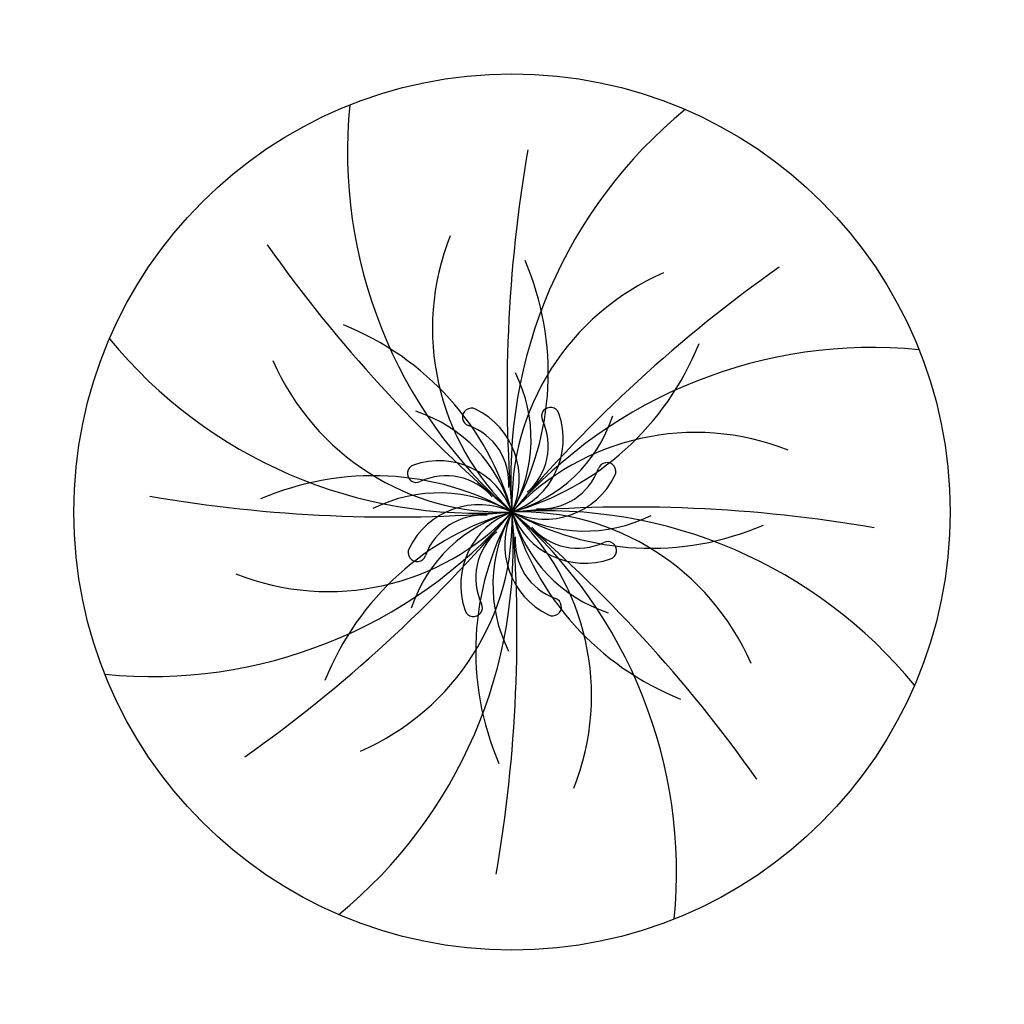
# Model space of a CAD drawing. Header units: feet. Extents: x 1377751 to 1381179, y 448542 to 452320.
# Tile 85 of 205: x 1378863 to 1378919, y 449199 to 449255. Entities that reach past the tile are written whole.
import ezdxf

# ---------------------------------------------------------------- set-up
doc = ezdxf.new("R2010")
doc.units = ezdxf.units.FT
doc.header["$MEASUREMENT"] = 0
doc.layers.add('Layer2', color=5, linetype='Continuous')
doc.layers.add('MA- REDBUD TREE', color=3, linetype='Continuous')

# ---------------------------------------------------------------- blocks, each defined once
blk = doc.blocks.new('REDBUD TREE')
at = {"layer": 'MA- REDBUD TREE'}
blk.add_circle((0, 0), 12.381, dxfattribs=at)
for centre, radius, start, end in [((10.097, 8.926), 13.476, 166.7839, 221.4773), ((13.451, -0.828), 13.476, 121.7839, 176.4773), ((40.373, -1.985), 40.422, 162.6337, 177.1851), ((29.952, 27.145), 40.422, 207.6337, 222.1851), ((5.506, 4.498), 7.11, 150.7912, 219.2486), ((-6.427, 4.818), 8.032, 323.1442, 15.7306), ((0.828, 13.451), 13.476, 211.7839, 266.4773), ((7.074, -0.712), 7.11, 105.7912, 174.2486), ((-7.951, -1.138), 8.032, 8.1442, 60.7306), ((27.145, -29.952), 40.422, 117.6337, 132.1851), ((0.712, 7.074), 7.11, 195.7912, 264.2486), ((-1.138, 7.951), 8.032, 278.1442, 330.7306), ((-3.347, 2.521), 4.19, 323.0071, 19.0081), ((8.926, -10.097), 13.476, 76.7839, 131.4773), ((-4.15, -0.584), 4.19, 8.0071, 64.0081), ((-0.78, 2.809), 0.252, 56.5529, 242.6543), ((-1.853, 1.184), 2.199, 327.4204, 56.5529), ((1.435, 2.537), 0.252, 11.5529, 197.6543), ((-1.687, 1.055), 1.723, 348.2135, 62.6543), ((-0.473, 2.147), 2.199, 282.4204, 11.5529), ((-0.584, 4.15), 4.19, 278.0071, 334.0081), ((-0.447, 1.938), 1.723, 303.2135, 17.6543), ((1.985, 40.373), 40.422, 252.6337, 267.1851), ((-2.537, 1.435), 0.252, 101.5529, 287.6543), ((-2.147, -0.473), 2.199, 12.4204, 101.5529), ((-4.818, -6.427), 8.032, 53.1442, 105.7306), ((4.498, -5.506), 7.11, 60.7912, 129.2486), ((-1.938, -0.447), 1.723, 33.2135, 107.6543), ((-2.521, -3.347), 4.19, 53.0071, 109.0081), ((1.055, 1.687), 1.723, 258.2135, 332.6543), ((2.809, 0.78), 0.252, 326.5529, 152.6543), ((1.184, 1.853), 2.199, 237.4204, 326.5529), ((-1.184, -1.853), 2.199, 57.4204, 146.5529), ((-1.055, -1.687), 1.723, 78.2135, 152.6543), ((-8.926, 10.097), 13.476, 256.7839, 311.4773), ((-27.145, 29.952), 40.422, 297.6337, 312.1851), ((-4.498, 5.506), 7.11, 240.7912, 309.2486), ((-13.451, 0.828), 13.476, 301.7839, 356.4773), ((1.138, -7.951), 8.032, 98.1442, 150.7306), ((-7.074, 0.712), 7.11, 285.7912, 354.2486), ((0.584, -4.15), 4.19, 98.0071, 154.0081), ((-40.373, 1.985), 40.422, 342.6337, 357.1851), ((0.473, -2.147), 2.199, 102.4204, 191.5529), ((6.427, -4.818), 8.032, 143.1442, 195.7306), ((3.347, -2.521), 4.19, 143.0071, 199.0081), ((1.853, -1.184), 2.199, 147.4204, 236.5529), ((-10.097, -8.926), 13.476, 346.7839, 41.4773), ((-5.506, -4.498), 7.11, 330.7912, 39.2486), ((-29.952, -27.145), 40.422, 27.6337, 42.1851), ((-0.828, -13.451), 13.476, 31.7839, 86.4773), ((-0.712, -7.074), 7.11, 15.7912, 84.2486), ((-1.985, -40.373), 40.422, 72.6337, 87.1851), ((2.147, 0.473), 2.199, 192.4204, 281.5529), ((4.15, 0.584), 4.19, 188.0071, 244.0081), ((7.951, 1.138), 8.032, 188.1442, 240.7306), ((2.521, 3.347), 4.19, 233.0071, 289.0081), ((4.818, 6.427), 8.032, 233.1442, 285.7306), ((0.447, -1.938), 1.723, 123.2135, 197.6543), ((1.938, 0.447), 1.723, 213.2135, 287.6543), ((-2.809, -0.78), 0.252, 146.5529, 332.6543), ((1.687, -1.055), 1.723, 168.2135, 242.6543), ((2.537, -1.435), 0.252, 281.5529, 107.6543), ((-1.435, -2.537), 0.252, 191.5529, 17.6543), ((0.78, -2.809), 0.252, 236.5529, 62.6543)]:
    blk.add_arc(centre, radius, start, end, dxfattribs=at)

msp = doc.modelspace()

# ---------------------------------------------------------------- block references
at = {"layer": 'Layer2', "xscale": 2.022006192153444, "yscale": 2.022006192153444, "zscale": 2.022006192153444, "rotation": 277.5930949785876}
msp.add_blockref('REDBUD TREE', (1378891.299, 449226.804), dxfattribs=at)

doc.saveas('drawing.dxf')
